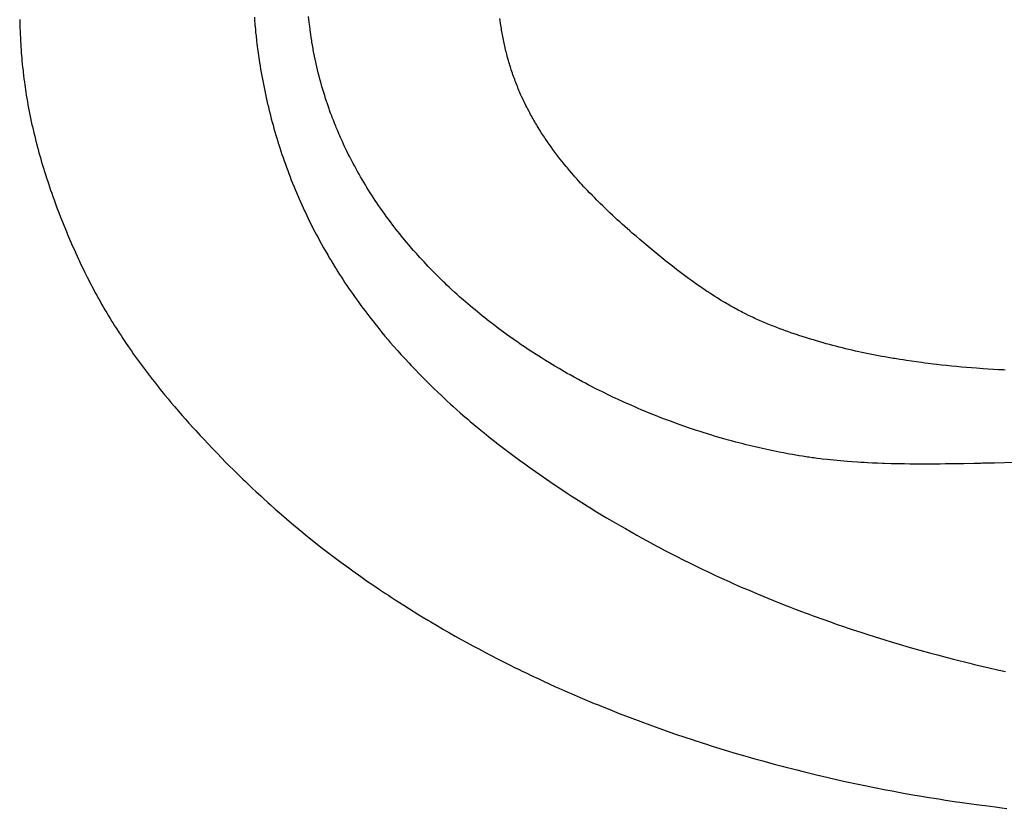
# Model space of a CAD drawing. Header units: inches. Extents: x 0 to 16, y 0 to 10.
# Tile 9 of 24: x 13.456 to 13.707, y 1.403 to 1.604. Entities that reach past the tile are written whole.
import ezdxf

# ---------------------------------------------------------------- set-up
doc = ezdxf.new("R2010")
doc.units = ezdxf.units.IN
doc.header["$LTSCALE"] = 0.935
doc.header["$MEASUREMENT"] = 0
doc.layers.get('0').update_dxf_attribs({"linetype": 'CONTINUOUS'})

msp = doc.modelspace()

# ---------------------------------------------------------------- linework, layer by layer
at = {"color": 2, "linetype": 'CONTINUOUS'}
for p, q in [((13.45642, 1.6044), (13.45643, 1.60398)), ((13.45643, 1.60398), (13.45645, 1.60313)), ((13.51622, 1.60496), (13.51628, 1.60411)), ((13.51628, 1.60411), (13.51635, 1.60325)), ((13.51635, 1.60325), (13.51643, 1.60239)), ((13.53013, 1.6043), (13.53005, 1.60512)), ((13.53018, 1.60389), (13.53013, 1.6043)), ((13.53027, 1.60307), (13.53018, 1.60389)), ((13.57884, 1.60421), (13.57879, 1.60463)), ((13.57896, 1.60337), (13.57884, 1.60421)), ((13.57902, 1.60295), (13.57896, 1.60337)), ((13.45645, 1.60313), (13.45648, 1.60229)), ((13.45648, 1.60229), (13.45651, 1.60144)), ((13.45651, 1.60144), (13.45655, 1.6006)), ((13.51643, 1.60239), (13.51647, 1.60197)), ((13.51647, 1.60197), (13.51655, 1.60111)), ((13.51655, 1.60111), (13.51664, 1.60025)), ((13.53032, 1.60267), (13.53027, 1.60307)), ((13.53042, 1.60185), (13.53032, 1.60267)), ((13.53053, 1.60105), (13.53042, 1.60185)), ((13.53059, 1.60064), (13.53053, 1.60105)), ((13.57909, 1.60254), (13.57902, 1.60295)), ((13.57916, 1.60212), (13.57909, 1.60254)), ((13.57923, 1.6017), (13.57916, 1.60212)), ((13.57937, 1.60087), (13.57923, 1.6017)), ((13.57945, 1.60046), (13.57937, 1.60087)), ((13.45655, 1.6006), (13.45659, 1.59975)), ((13.45659, 1.59975), (13.45663, 1.59891)), ((13.45663, 1.59891), (13.45668, 1.59807)), ((13.51664, 1.60025), (13.51669, 1.59983)), ((13.51669, 1.59983), (13.51673, 1.5994)), ((13.51673, 1.5994), (13.51678, 1.59897)), ((13.51678, 1.59897), (13.51689, 1.59811)), ((13.53071, 1.59984), (13.53059, 1.60064)), ((13.53083, 1.59903), (13.53071, 1.59984)), ((13.5309, 1.59863), (13.53083, 1.59903)), ((13.53103, 1.59783), (13.5309, 1.59863)), ((13.57952, 1.60005), (13.57945, 1.60046)), ((13.57961, 1.59963), (13.57952, 1.60005)), ((13.57969, 1.59922), (13.57961, 1.59963)), ((13.57977, 1.59881), (13.57969, 1.59922)), ((13.57986, 1.5984), (13.57977, 1.59881)), ((13.58004, 1.59758), (13.57986, 1.5984)), ((13.45668, 1.59807), (13.45674, 1.59723)), ((13.45674, 1.59723), (13.45677, 1.59681)), ((13.45677, 1.59681), (13.45683, 1.59597)), ((13.45683, 1.59597), (13.4569, 1.59513)), ((13.51689, 1.59811), (13.51694, 1.59769)), ((13.51694, 1.59769), (13.51705, 1.59683)), ((13.51705, 1.59683), (13.51716, 1.59598)), ((13.51716, 1.59598), (13.51728, 1.59512)), ((13.53117, 1.59704), (13.53103, 1.59783)), ((13.53124, 1.59664), (13.53117, 1.59704)), ((13.53132, 1.59624), (13.53124, 1.59664)), ((13.53147, 1.59545), (13.53132, 1.59624)), ((13.58023, 1.59676), (13.58004, 1.59758)), ((13.58033, 1.59636), (13.58023, 1.59676)), ((13.58043, 1.59595), (13.58033, 1.59636)), ((13.58054, 1.59554), (13.58043, 1.59595)), ((13.4569, 1.59513), (13.45694, 1.59471)), ((13.45694, 1.59471), (13.45701, 1.59387)), ((13.45701, 1.59387), (13.45709, 1.59304)), ((13.51728, 1.59512), (13.51735, 1.5947)), ((13.51735, 1.5947), (13.51754, 1.59342)), ((13.51754, 1.59342), (13.51768, 1.59257)), ((13.53155, 1.59506), (13.53147, 1.59545)), ((13.53171, 1.59427), (13.53155, 1.59506)), ((13.53188, 1.59349), (13.53171, 1.59427)), ((13.53197, 1.59309), (13.53188, 1.59349)), ((13.58064, 1.59514), (13.58054, 1.59554)), ((13.58075, 1.59474), (13.58064, 1.59514)), ((13.58097, 1.59393), (13.58075, 1.59474)), ((13.58109, 1.59353), (13.58097, 1.59393)), ((13.58121, 1.59313), (13.58109, 1.59353)), ((13.45709, 1.59304), (13.45718, 1.5922)), ((13.45718, 1.5922), (13.45727, 1.59137)), ((13.45727, 1.59137), (13.45731, 1.59095)), ((13.45731, 1.59095), (13.45741, 1.59012)), ((13.51768, 1.59257), (13.51782, 1.59172)), ((13.51782, 1.59172), (13.51796, 1.59087)), ((13.51796, 1.59087), (13.51804, 1.59044)), ((13.53215, 1.59231), (13.53197, 1.59309)), ((13.53233, 1.59153), (13.53215, 1.59231)), ((13.53252, 1.59076), (13.53233, 1.59153)), ((13.53272, 1.58998), (13.53252, 1.59076)), ((13.58133, 1.59273), (13.58121, 1.59313)), ((13.58145, 1.59233), (13.58133, 1.59273)), ((13.58157, 1.59193), (13.58145, 1.59233)), ((13.5817, 1.59154), (13.58157, 1.59193)), ((13.58183, 1.59113), (13.5817, 1.59154)), ((13.58197, 1.59072), (13.58183, 1.59113)), ((13.58211, 1.59031), (13.58197, 1.59072)), ((13.45741, 1.59012), (13.45751, 1.58929)), ((13.45751, 1.58929), (13.45762, 1.58846)), ((13.45762, 1.58846), (13.45773, 1.58764)), ((13.51804, 1.59044), (13.51819, 1.5896)), ((13.51819, 1.5896), (13.51827, 1.58917)), ((13.51827, 1.58917), (13.51843, 1.58832)), ((13.51843, 1.58832), (13.51851, 1.5879)), ((13.53292, 1.58921), (13.53272, 1.58998)), ((13.53313, 1.58845), (13.53292, 1.58921)), ((13.53334, 1.58768), (13.53313, 1.58845)), ((13.58225, 1.5899), (13.58211, 1.59031)), ((13.5824, 1.5895), (13.58225, 1.5899)), ((13.58255, 1.5891), (13.5824, 1.5895)), ((13.5827, 1.58869), (13.58255, 1.5891)), ((13.58285, 1.58829), (13.5827, 1.58869)), ((13.583, 1.58789), (13.58285, 1.58829)), ((13.45773, 1.58764), (13.45779, 1.58723)), ((13.45779, 1.58723), (13.45791, 1.58639)), ((13.45791, 1.58639), (13.45797, 1.58597)), ((13.45797, 1.58597), (13.45811, 1.58513)), ((13.51851, 1.5879), (13.51868, 1.58706)), ((13.51868, 1.58706), (13.51886, 1.58621)), ((13.51886, 1.58621), (13.51904, 1.58537)), ((13.53345, 1.5873), (13.53334, 1.58768)), ((13.53367, 1.58654), (13.53345, 1.5873)), ((13.5339, 1.58578), (13.53367, 1.58654)), ((13.53414, 1.58502), (13.5339, 1.58578)), ((13.58316, 1.5875), (13.583, 1.58789)), ((13.58332, 1.5871), (13.58316, 1.5875)), ((13.58348, 1.5867), (13.58332, 1.5871)), ((13.58365, 1.58631), (13.58348, 1.5867)), ((13.58382, 1.58592), (13.58365, 1.58631)), ((13.58399, 1.58553), (13.58382, 1.58592)), ((13.45811, 1.58513), (13.45824, 1.58429)), ((13.45824, 1.58429), (13.45831, 1.58387)), ((13.45831, 1.58387), (13.45839, 1.58345)), ((13.45839, 1.58345), (13.45854, 1.58261)), ((13.51904, 1.58537), (13.51922, 1.58453)), ((13.51922, 1.58453), (13.51941, 1.58368)), ((13.51941, 1.58368), (13.5196, 1.58285)), ((13.53437, 1.58427), (13.53414, 1.58502)), ((13.53462, 1.58352), (13.53437, 1.58427)), ((13.53475, 1.58314), (13.53462, 1.58352)), ((13.535, 1.58239), (13.53475, 1.58314)), ((13.58416, 1.58514), (13.58399, 1.58553)), ((13.58433, 1.58475), (13.58416, 1.58514)), ((13.58469, 1.58398), (13.58433, 1.58475)), ((13.58487, 1.58359), (13.58469, 1.58398)), ((13.58506, 1.58321), (13.58487, 1.58359)), ((13.58543, 1.58245), (13.58506, 1.58321)), ((13.45854, 1.58261), (13.45861, 1.58219)), ((13.45861, 1.58219), (13.45869, 1.58177)), ((13.45869, 1.58177), (13.45885, 1.58093)), ((13.45885, 1.58093), (13.45902, 1.58009)), ((13.5196, 1.58285), (13.5197, 1.58243)), ((13.5197, 1.58243), (13.51991, 1.58159)), ((13.51991, 1.58159), (13.52001, 1.58117)), ((13.52001, 1.58117), (13.52022, 1.58033)), ((13.53526, 1.58165), (13.535, 1.58239)), ((13.53539, 1.58128), (13.53526, 1.58165)), ((13.53566, 1.58054), (13.53539, 1.58128)), ((13.58562, 1.58207), (13.58543, 1.58245)), ((13.58582, 1.58169), (13.58562, 1.58207)), ((13.58621, 1.58094), (13.58582, 1.58169)), ((13.58641, 1.58056), (13.58621, 1.58094)), ((13.45902, 1.58009), (13.45911, 1.57967)), ((13.45911, 1.57967), (13.45928, 1.57883)), ((13.45928, 1.57883), (13.45937, 1.57841)), ((13.45937, 1.57841), (13.45955, 1.57757)), ((13.52022, 1.58033), (13.52032, 1.57992)), ((13.52032, 1.57992), (13.52054, 1.57908)), ((13.52054, 1.57908), (13.52076, 1.57825)), ((13.52076, 1.57825), (13.52099, 1.57742)), ((13.53593, 1.5798), (13.53566, 1.58054)), ((13.53607, 1.57943), (13.53593, 1.5798)), ((13.53636, 1.5787), (13.53607, 1.57943)), ((13.53664, 1.57797), (13.53636, 1.5787)), ((13.58661, 1.58019), (13.58641, 1.58056)), ((13.58681, 1.57982), (13.58661, 1.58019)), ((13.58702, 1.57945), (13.58681, 1.57982)), ((13.58723, 1.57908), (13.58702, 1.57945)), ((13.58744, 1.57871), (13.58723, 1.57908)), ((13.58765, 1.57834), (13.58744, 1.57871)), ((13.58787, 1.57798), (13.58765, 1.57834)), ((13.45955, 1.57757), (13.45965, 1.57715)), ((13.45965, 1.57715), (13.45984, 1.57631)), ((13.45984, 1.57631), (13.46004, 1.57547)), ((13.52099, 1.57742), (13.52122, 1.57659)), ((13.52122, 1.57659), (13.52146, 1.57577)), ((13.52146, 1.57577), (13.5217, 1.57494)), ((13.53694, 1.57724), (13.53664, 1.57797)), ((13.53708, 1.57688), (13.53694, 1.57724)), ((13.53739, 1.57615), (13.53708, 1.57688)), ((13.53754, 1.57579), (13.53739, 1.57615)), ((13.53785, 1.57507), (13.53754, 1.57579)), ((13.58808, 1.57761), (13.58787, 1.57798)), ((13.5883, 1.57725), (13.58808, 1.57761)), ((13.58852, 1.57689), (13.5883, 1.57725)), ((13.58897, 1.57617), (13.58852, 1.57689)), ((13.58942, 1.57545), (13.58897, 1.57617)), ((13.46004, 1.57547), (13.46024, 1.57463)), ((13.46024, 1.57463), (13.46056, 1.57337)), ((13.46056, 1.57337), (13.46077, 1.57253)), ((13.5217, 1.57494), (13.52195, 1.57412)), ((13.52195, 1.57412), (13.5222, 1.5733)), ((13.5222, 1.5733), (13.52232, 1.57289)), ((13.538, 1.57471), (13.53785, 1.57507)), ((13.53816, 1.57435), (13.538, 1.57471)), ((13.53848, 1.57364), (13.53816, 1.57435)), ((13.53864, 1.57328), (13.53848, 1.57364)), ((13.53897, 1.57257), (13.53864, 1.57328)), ((13.58965, 1.57509), (13.58942, 1.57545)), ((13.59012, 1.57439), (13.58965, 1.57509)), ((13.59036, 1.57403), (13.59012, 1.57439)), ((13.59059, 1.57368), (13.59036, 1.57403)), ((13.59107, 1.57298), (13.59059, 1.57368)), ((13.46077, 1.57253), (13.46088, 1.57211)), ((13.46088, 1.57211), (13.46111, 1.57128)), ((13.46111, 1.57128), (13.46133, 1.57044)), ((13.52232, 1.57289), (13.52245, 1.57248)), ((13.52245, 1.57248), (13.52271, 1.57166)), ((13.52271, 1.57166), (13.52298, 1.57085)), ((13.52298, 1.57085), (13.52326, 1.57001)), ((13.5393, 1.57186), (13.53897, 1.57257)), ((13.53964, 1.57115), (13.5393, 1.57186)), ((13.53981, 1.5708), (13.53964, 1.57115)), ((13.54016, 1.5701), (13.53981, 1.5708)), ((13.59156, 1.57229), (13.59107, 1.57298)), ((13.59181, 1.57194), (13.59156, 1.57229)), ((13.5923, 1.57125), (13.59181, 1.57194)), ((13.59256, 1.57091), (13.5923, 1.57125)), ((13.59306, 1.57023), (13.59256, 1.57091)), ((13.46133, 1.57044), (13.46157, 1.56961)), ((13.46157, 1.56961), (13.46169, 1.56919)), ((13.46169, 1.56919), (13.46193, 1.56836)), ((13.46193, 1.56836), (13.46217, 1.56752)), ((13.52326, 1.57001), (13.52354, 1.56918)), ((13.52354, 1.56918), (13.52382, 1.56836)), ((13.52382, 1.56836), (13.52412, 1.56753)), ((13.54051, 1.5694), (13.54016, 1.5701)), ((13.54087, 1.56871), (13.54051, 1.5694)), ((13.54123, 1.56801), (13.54087, 1.56871)), ((13.59332, 1.56989), (13.59306, 1.57023)), ((13.59384, 1.56922), (13.59332, 1.56989)), ((13.5941, 1.56888), (13.59384, 1.56922)), ((13.59463, 1.56821), (13.5941, 1.56888)), ((13.59516, 1.56755), (13.59463, 1.56821)), ((13.46217, 1.56752), (13.46255, 1.56627)), ((13.46255, 1.56627), (13.46268, 1.56586)), ((13.46268, 1.56586), (13.46307, 1.56461)), ((13.52412, 1.56753), (13.52441, 1.56671)), ((13.52441, 1.56671), (13.52471, 1.5659)), ((13.52471, 1.5659), (13.52502, 1.56509)), ((13.54141, 1.56767), (13.54123, 1.56801)), ((13.54178, 1.56698), (13.54141, 1.56767)), ((13.54215, 1.56629), (13.54178, 1.56698)), ((13.54253, 1.56561), (13.54215, 1.56629)), ((13.54291, 1.56493), (13.54253, 1.56561)), ((13.5957, 1.56689), (13.59516, 1.56755)), ((13.59597, 1.56656), (13.5957, 1.56689)), ((13.59651, 1.56591), (13.59597, 1.56656)), ((13.59707, 1.56526), (13.59651, 1.56591)), ((13.46307, 1.56461), (13.4632, 1.5642)), ((13.4632, 1.5642), (13.46347, 1.56337)), ((13.46347, 1.56337), (13.46374, 1.56255)), ((13.52502, 1.56509), (13.52533, 1.56428)), ((13.52533, 1.56428), (13.52564, 1.56347)), ((13.52564, 1.56347), (13.52596, 1.56267)), ((13.5433, 1.56425), (13.54291, 1.56493)), ((13.5437, 1.56357), (13.5433, 1.56425)), ((13.54409, 1.5629), (13.5437, 1.56357)), ((13.59762, 1.56461), (13.59707, 1.56526)), ((13.59791, 1.56429), (13.59762, 1.56461)), ((13.59847, 1.56365), (13.59791, 1.56429)), ((13.59876, 1.56333), (13.59847, 1.56365)), ((13.59933, 1.5627), (13.59876, 1.56333)), ((13.46374, 1.56255), (13.46402, 1.56172)), ((13.46402, 1.56172), (13.4643, 1.5609)), ((13.4643, 1.5609), (13.46459, 1.56008)), ((13.52596, 1.56267), (13.52628, 1.56187)), ((13.52628, 1.56187), (13.52661, 1.56107)), ((13.52661, 1.56107), (13.52694, 1.56028)), ((13.5445, 1.56223), (13.54409, 1.5629)), ((13.5449, 1.56156), (13.5445, 1.56223)), ((13.54532, 1.5609), (13.5449, 1.56156)), ((13.54573, 1.56024), (13.54532, 1.5609)), ((13.59962, 1.56239), (13.59933, 1.5627)), ((13.6002, 1.56176), (13.59962, 1.56239)), ((13.60107, 1.56082), (13.6002, 1.56176)), ((13.60166, 1.56021), (13.60107, 1.56082)), ((13.46459, 1.56008), (13.46488, 1.55926)), ((13.46488, 1.55926), (13.46517, 1.55844)), ((13.46517, 1.55844), (13.46547, 1.55762)), ((13.52694, 1.56028), (13.52711, 1.55989)), ((13.52711, 1.55989), (13.52745, 1.5591)), ((13.52745, 1.5591), (13.52762, 1.55871)), ((13.52762, 1.55871), (13.52796, 1.55792)), ((13.54615, 1.55958), (13.54573, 1.56024)), ((13.54658, 1.55892), (13.54615, 1.55958)), ((13.54701, 1.55827), (13.54658, 1.55892)), ((13.54745, 1.55762), (13.54701, 1.55827)), ((13.60226, 1.55959), (13.60166, 1.56021)), ((13.60286, 1.55898), (13.60226, 1.55959)), ((13.60346, 1.55837), (13.60286, 1.55898)), ((13.60376, 1.55807), (13.60346, 1.55837)), ((13.60437, 1.55747), (13.60376, 1.55807)), ((13.46547, 1.55762), (13.46592, 1.5564)), ((13.46592, 1.5564), (13.46638, 1.55519)), ((13.52796, 1.55792), (13.52831, 1.55714)), ((13.52831, 1.55714), (13.52867, 1.55637)), ((13.52867, 1.55637), (13.52902, 1.55559)), ((13.52902, 1.55559), (13.52921, 1.55521)), ((13.54789, 1.55697), (13.54745, 1.55762)), ((13.54833, 1.55633), (13.54789, 1.55697)), ((13.54878, 1.55569), (13.54833, 1.55633)), ((13.54901, 1.55537), (13.54878, 1.55569)), ((13.60498, 1.55687), (13.60437, 1.55747)), ((13.6056, 1.55628), (13.60498, 1.55687)), ((13.60621, 1.55568), (13.6056, 1.55628)), ((13.60652, 1.55539), (13.60621, 1.55568)), ((13.46638, 1.55519), (13.46685, 1.55397)), ((13.46685, 1.55397), (13.46733, 1.55277)), ((13.52921, 1.55521), (13.52957, 1.55444)), ((13.52957, 1.55444), (13.52994, 1.55367)), ((13.52994, 1.55367), (13.53031, 1.55291)), ((13.54946, 1.55473), (13.54901, 1.55537)), ((13.54992, 1.55409), (13.54946, 1.55473)), ((13.55038, 1.55346), (13.54992, 1.55409)), ((13.55109, 1.55252), (13.55038, 1.55346)), ((13.60684, 1.5551), (13.60652, 1.55539)), ((13.60746, 1.55451), (13.60684, 1.5551)), ((13.60809, 1.55393), (13.60746, 1.55451)), ((13.60871, 1.55335), (13.60809, 1.55393)), ((13.60935, 1.55278), (13.60871, 1.55335)), ((13.46733, 1.55277), (13.46765, 1.55196)), ((13.46765, 1.55196), (13.46831, 1.55037)), ((13.53031, 1.55291), (13.53069, 1.55215)), ((13.53069, 1.55215), (13.53107, 1.5514)), ((13.53107, 1.5514), (13.53165, 1.55027)), ((13.55133, 1.55221), (13.55109, 1.55252)), ((13.5518, 1.55158), (13.55133, 1.55221)), ((13.55228, 1.55096), (13.5518, 1.55158)), ((13.55277, 1.55035), (13.55228, 1.55096)), ((13.60998, 1.55221), (13.60935, 1.55278)), ((13.61061, 1.55164), (13.60998, 1.55221)), ((13.61125, 1.55107), (13.61061, 1.55164)), ((13.61189, 1.55051), (13.61125, 1.55107)), ((13.46831, 1.55037), (13.46864, 1.54957)), ((13.46864, 1.54957), (13.46915, 1.54838)), ((13.46915, 1.54838), (13.46949, 1.54759)), ((13.53165, 1.55027), (13.53204, 1.54952)), ((13.53204, 1.54952), (13.53244, 1.54878)), ((13.53244, 1.54878), (13.53284, 1.54804)), ((13.53284, 1.54804), (13.53324, 1.5473)), ((13.55326, 1.54973), (13.55277, 1.55035)), ((13.55375, 1.54912), (13.55326, 1.54973)), ((13.5545, 1.54821), (13.55375, 1.54912)), ((13.555, 1.5476), (13.5545, 1.54821)), ((13.61253, 1.54995), (13.61189, 1.55051)), ((13.6135, 1.54911), (13.61253, 1.54995)), ((13.61446, 1.54829), (13.6135, 1.54911)), ((13.61543, 1.54747), (13.61446, 1.54829)), ((13.46949, 1.54759), (13.46983, 1.54681)), ((13.46983, 1.54681), (13.47035, 1.54563)), ((13.47035, 1.54563), (13.4707, 1.54485)), ((13.53324, 1.5473), (13.53386, 1.5462)), ((13.53386, 1.5462), (13.53427, 1.54547)), ((13.55551, 1.547), (13.555, 1.5476)), ((13.55602, 1.5464), (13.55551, 1.547)), ((13.55628, 1.54611), (13.55602, 1.5464)), ((13.5568, 1.54551), (13.55628, 1.54611)), ((13.55706, 1.54522), (13.5568, 1.54551)), ((13.61608, 1.54692), (13.61543, 1.54747)), ((13.61706, 1.5461), (13.61608, 1.54692)), ((13.61806, 1.54527), (13.61706, 1.5461)), ((13.4707, 1.54485), (13.47141, 1.5433)), ((13.47141, 1.5433), (13.47159, 1.54292)), ((13.53427, 1.54547), (13.5349, 1.54438)), ((13.5349, 1.54438), (13.53532, 1.54366)), ((13.53532, 1.54366), (13.53575, 1.54294)), ((13.55758, 1.54463), (13.55706, 1.54522)), ((13.55785, 1.54433), (13.55758, 1.54463)), ((13.55838, 1.54375), (13.55785, 1.54433)), ((13.55891, 1.54316), (13.55838, 1.54375)), ((13.55945, 1.54258), (13.55891, 1.54316)), ((13.61907, 1.54444), (13.61806, 1.54527)), ((13.62008, 1.54362), (13.61907, 1.54444)), ((13.62109, 1.54281), (13.62008, 1.54362)), ((13.47159, 1.54292), (13.47213, 1.54177)), ((13.47213, 1.54177), (13.4725, 1.541)), ((13.4725, 1.541), (13.47305, 1.53985)), ((13.53575, 1.54294), (13.53618, 1.54222)), ((13.53618, 1.54222), (13.53684, 1.54115)), ((13.53684, 1.54115), (13.53706, 1.5408)), ((13.53706, 1.5408), (13.5375, 1.54009)), ((13.55999, 1.54201), (13.55945, 1.54258)), ((13.56053, 1.54143), (13.55999, 1.54201)), ((13.56135, 1.54058), (13.56053, 1.54143)), ((13.56219, 1.53973), (13.56135, 1.54058)), ((13.6221, 1.542), (13.62109, 1.54281)), ((13.62278, 1.54147), (13.6221, 1.542)), ((13.6238, 1.54068), (13.62278, 1.54147)), ((13.62448, 1.54015), (13.6238, 1.54068)), ((13.47305, 1.53985), (13.47344, 1.53907)), ((13.47344, 1.53907), (13.47363, 1.53868)), ((13.47363, 1.53868), (13.47402, 1.53791)), ((13.5375, 1.54009), (13.53795, 1.53938)), ((13.53795, 1.53938), (13.5384, 1.53868)), ((13.5384, 1.53868), (13.53886, 1.53798)), ((13.53886, 1.53798), (13.53931, 1.53729)), ((13.56274, 1.53917), (13.56219, 1.53973)), ((13.56331, 1.53861), (13.56274, 1.53917)), ((13.56387, 1.53805), (13.56331, 1.53861)), ((13.56444, 1.5375), (13.56387, 1.53805)), ((13.62516, 1.53963), (13.62448, 1.54015)), ((13.62585, 1.53912), (13.62516, 1.53963)), ((13.62619, 1.53886), (13.62585, 1.53912)), ((13.62688, 1.53835), (13.62619, 1.53886)), ((13.62757, 1.53785), (13.62688, 1.53835)), ((13.47402, 1.53791), (13.47422, 1.53752)), ((13.47422, 1.53752), (13.47461, 1.53676)), ((13.47461, 1.53676), (13.47481, 1.53637)), ((13.47481, 1.53637), (13.47522, 1.53561)), ((13.47522, 1.53561), (13.47542, 1.53523)), ((13.53931, 1.53729), (13.53978, 1.5366)), ((13.53978, 1.5366), (13.54024, 1.53591)), ((13.54024, 1.53591), (13.54071, 1.53522)), ((13.56473, 1.53723), (13.56444, 1.5375)), ((13.5653, 1.53668), (13.56473, 1.53723)), ((13.56588, 1.53613), (13.5653, 1.53668)), ((13.56646, 1.53559), (13.56588, 1.53613)), ((13.56734, 1.53478), (13.56646, 1.53559)), ((13.62827, 1.53735), (13.62757, 1.53785)), ((13.62896, 1.53685), (13.62827, 1.53735)), ((13.62966, 1.53636), (13.62896, 1.53685)), ((13.63002, 1.53612), (13.62966, 1.53636)), ((13.63072, 1.53564), (13.63002, 1.53612)), ((13.63143, 1.53516), (13.63072, 1.53564)), ((13.47542, 1.53523), (13.47583, 1.53447)), ((13.47583, 1.53447), (13.47604, 1.53409)), ((13.47604, 1.53409), (13.47645, 1.53334)), ((13.47645, 1.53334), (13.47666, 1.53296)), ((13.47666, 1.53296), (13.47708, 1.53221)), ((13.54071, 1.53522), (13.54119, 1.53453)), ((13.54119, 1.53453), (13.5419, 1.53351)), ((13.5419, 1.53351), (13.54263, 1.5325)), ((13.56793, 1.53425), (13.56734, 1.53478)), ((13.56852, 1.53371), (13.56793, 1.53425)), ((13.56912, 1.53319), (13.56852, 1.53371)), ((13.56942, 1.53292), (13.56912, 1.53319)), ((13.63178, 1.53492), (13.63143, 1.53516)), ((13.6325, 1.53446), (13.63178, 1.53492)), ((13.63321, 1.53399), (13.6325, 1.53446)), ((13.63357, 1.53376), (13.63321, 1.53399)), ((13.6343, 1.53331), (13.63357, 1.53376)), ((13.63502, 1.53286), (13.6343, 1.53331)), ((13.47708, 1.53221), (13.4773, 1.53183)), ((13.4773, 1.53183), (13.47773, 1.53109)), ((13.47773, 1.53109), (13.47816, 1.53035)), ((13.54263, 1.5325), (13.54336, 1.53149)), ((13.54336, 1.53149), (13.54385, 1.53083)), ((13.54385, 1.53083), (13.54435, 1.53016)), ((13.57002, 1.5324), (13.56942, 1.53292)), ((13.57062, 1.53188), (13.57002, 1.5324)), ((13.57123, 1.53136), (13.57062, 1.53188)), ((13.57184, 1.53084), (13.57123, 1.53136)), ((13.57246, 1.53033), (13.57184, 1.53084)), ((13.63576, 1.53242), (13.63502, 1.53286)), ((13.63612, 1.5322), (13.63576, 1.53242)), ((13.63649, 1.53198), (13.63612, 1.5322)), ((13.63686, 1.53177), (13.63649, 1.53198)), ((13.63723, 1.53155), (13.63686, 1.53177)), ((13.6376, 1.53134), (13.63723, 1.53155)), ((13.63798, 1.53113), (13.6376, 1.53134)), ((13.63835, 1.53092), (13.63798, 1.53113)), ((13.63873, 1.53072), (13.63835, 1.53092)), ((13.6391, 1.53051), (13.63873, 1.53072)), ((13.63948, 1.53031), (13.6391, 1.53051)), ((13.47816, 1.53035), (13.4786, 1.52961)), ((13.4786, 1.52961), (13.47904, 1.52887)), ((13.47904, 1.52887), (13.47948, 1.52813)), ((13.47948, 1.52813), (13.47993, 1.5274)), ((13.54435, 1.53016), (13.54485, 1.5295)), ((13.54485, 1.5295), (13.54535, 1.52884)), ((13.54535, 1.52884), (13.54586, 1.52818)), ((13.54586, 1.52818), (13.54637, 1.52753)), ((13.57307, 1.52982), (13.57246, 1.53033)), ((13.57369, 1.52932), (13.57307, 1.52982)), ((13.57431, 1.52881), (13.57369, 1.52932)), ((13.57494, 1.52831), (13.57431, 1.52881)), ((13.57557, 1.52782), (13.57494, 1.52831)), ((13.63986, 1.53011), (13.63948, 1.53031)), ((13.64024, 1.52991), (13.63986, 1.53011)), ((13.64062, 1.52971), (13.64024, 1.52991)), ((13.641, 1.52951), (13.64062, 1.52971)), ((13.64139, 1.52932), (13.641, 1.52951)), ((13.64216, 1.52894), (13.64139, 1.52932)), ((13.64255, 1.52875), (13.64216, 1.52894)), ((13.64333, 1.52838), (13.64255, 1.52875)), ((13.64372, 1.52819), (13.64333, 1.52838)), ((13.64451, 1.52783), (13.64372, 1.52819)), ((13.47993, 1.5274), (13.48016, 1.52704)), ((13.48016, 1.52704), (13.48061, 1.52631)), ((13.48061, 1.52631), (13.48107, 1.52559)), ((13.48107, 1.52559), (13.48177, 1.52451)), ((13.54637, 1.52753), (13.54688, 1.52688)), ((13.54688, 1.52688), (13.54766, 1.52591)), ((13.54766, 1.52591), (13.54792, 1.52558)), ((13.54792, 1.52558), (13.54871, 1.52462)), ((13.5762, 1.52732), (13.57557, 1.52782)), ((13.57715, 1.52659), (13.5762, 1.52732)), ((13.57747, 1.52635), (13.57715, 1.52659)), ((13.57811, 1.52586), (13.57747, 1.52635)), ((13.57907, 1.52514), (13.57811, 1.52586)), ((13.64491, 1.52766), (13.64451, 1.52783)), ((13.64571, 1.52731), (13.64491, 1.52766)), ((13.64611, 1.52714), (13.64571, 1.52731)), ((13.64652, 1.52697), (13.64611, 1.52714)), ((13.64692, 1.5268), (13.64652, 1.52697)), ((13.64773, 1.52648), (13.64692, 1.5268)), ((13.64813, 1.52632), (13.64773, 1.52648)), ((13.64853, 1.52617), (13.64813, 1.52632)), ((13.64933, 1.52586), (13.64853, 1.52617)), ((13.65014, 1.52555), (13.64933, 1.52586)), ((13.65094, 1.52526), (13.65014, 1.52555)), ((13.48177, 1.52451), (13.48224, 1.52379)), ((13.48224, 1.52379), (13.48271, 1.52307)), ((13.48271, 1.52307), (13.48342, 1.52201)), ((13.54871, 1.52462), (13.5495, 1.52367)), ((13.5495, 1.52367), (13.55031, 1.52271)), ((13.57972, 1.52466), (13.57907, 1.52514)), ((13.5807, 1.52395), (13.57972, 1.52466)), ((13.58135, 1.52349), (13.5807, 1.52395)), ((13.582, 1.52302), (13.58135, 1.52349)), ((13.58266, 1.52256), (13.582, 1.52302)), ((13.65175, 1.52496), (13.65094, 1.52526)), ((13.65215, 1.52482), (13.65175, 1.52496)), ((13.65296, 1.52453), (13.65215, 1.52482)), ((13.65377, 1.52426), (13.65296, 1.52453)), ((13.65458, 1.52398), (13.65377, 1.52426)), ((13.65499, 1.52385), (13.65458, 1.52398)), ((13.6558, 1.52358), (13.65499, 1.52385)), ((13.65662, 1.52332), (13.6558, 1.52358)), ((13.65743, 1.52306), (13.65662, 1.52332)), ((13.65825, 1.52281), (13.65743, 1.52306)), ((13.48342, 1.52201), (13.48415, 1.52094)), ((13.48415, 1.52094), (13.48488, 1.51989)), ((13.55031, 1.52271), (13.55084, 1.52208)), ((13.55084, 1.52208), (13.55166, 1.52114)), ((13.55166, 1.52114), (13.55275, 1.5199)), ((13.58332, 1.5221), (13.58266, 1.52256)), ((13.58399, 1.52164), (13.58332, 1.5221)), ((13.58465, 1.52119), (13.58399, 1.52164)), ((13.58532, 1.52074), (13.58465, 1.52119)), ((13.58599, 1.52029), (13.58532, 1.52074)), ((13.65866, 1.52269), (13.65825, 1.52281)), ((13.65948, 1.52244), (13.65866, 1.52269)), ((13.66029, 1.5222), (13.65948, 1.52244)), ((13.66112, 1.52197), (13.66029, 1.5222)), ((13.66194, 1.52174), (13.66112, 1.52197)), ((13.66276, 1.52151), (13.66194, 1.52174)), ((13.66359, 1.52129), (13.66276, 1.52151)), ((13.66441, 1.52107), (13.66359, 1.52129)), ((13.66524, 1.52086), (13.66441, 1.52107)), ((13.66606, 1.52066), (13.66524, 1.52086)), ((13.66689, 1.52045), (13.66606, 1.52066)), ((13.66772, 1.52026), (13.66689, 1.52045)), ((13.48488, 1.51989), (13.48537, 1.51919)), ((13.48537, 1.51919), (13.48562, 1.51884)), ((13.48562, 1.51884), (13.48636, 1.5178)), ((13.55275, 1.5199), (13.55358, 1.51897)), ((13.55358, 1.51897), (13.5547, 1.51775)), ((13.58666, 1.51985), (13.58599, 1.52029)), ((13.58734, 1.51941), (13.58666, 1.51985)), ((13.58802, 1.51897), (13.58734, 1.51941)), ((13.5887, 1.51854), (13.58802, 1.51897)), ((13.58938, 1.51811), (13.5887, 1.51854)), ((13.59041, 1.51747), (13.58938, 1.51811)), ((13.66855, 1.52006), (13.66772, 1.52026)), ((13.66939, 1.51987), (13.66855, 1.52006)), ((13.67022, 1.51969), (13.66939, 1.51987)), ((13.67105, 1.51951), (13.67022, 1.51969)), ((13.67189, 1.51933), (13.67105, 1.51951)), ((13.67272, 1.51916), (13.67189, 1.51933)), ((13.67356, 1.51899), (13.67272, 1.51916)), ((13.67398, 1.5189), (13.67356, 1.51899)), ((13.67523, 1.51866), (13.67398, 1.5189)), ((13.67607, 1.51851), (13.67523, 1.51866)), ((13.67691, 1.51835), (13.67607, 1.51851)), ((13.67775, 1.5182), (13.67691, 1.51835)), ((13.67901, 1.51799), (13.67775, 1.5182)), ((13.67943, 1.51792), (13.67901, 1.51799)), ((13.6807, 1.51771), (13.67943, 1.51792)), ((13.48636, 1.5178), (13.48687, 1.5171)), ((13.48687, 1.5171), (13.48737, 1.51641)), ((13.48737, 1.51641), (13.48788, 1.51572)), ((13.48788, 1.51572), (13.48865, 1.5147)), ((13.5547, 1.51775), (13.55555, 1.51684)), ((13.55555, 1.51684), (13.55612, 1.51623)), ((13.55612, 1.51623), (13.55669, 1.51563)), ((13.55669, 1.51563), (13.55726, 1.51503)), ((13.59144, 1.51683), (13.59041, 1.51747)), ((13.59213, 1.51641), (13.59144, 1.51683)), ((13.59282, 1.516), (13.59213, 1.51641)), ((13.59386, 1.51538), (13.59282, 1.516)), ((13.68154, 1.51758), (13.6807, 1.51771)), ((13.68239, 1.51745), (13.68154, 1.51758)), ((13.68365, 1.51726), (13.68239, 1.51745)), ((13.68492, 1.51708), (13.68365, 1.51726)), ((13.68619, 1.51691), (13.68492, 1.51708)), ((13.68704, 1.5168), (13.68619, 1.51691)), ((13.68789, 1.51669), (13.68704, 1.5168)), ((13.68916, 1.51654), (13.68789, 1.51669)), ((13.69001, 1.51644), (13.68916, 1.51654)), ((13.69129, 1.5163), (13.69001, 1.51644)), ((13.69257, 1.51616), (13.69129, 1.5163)), ((13.69384, 1.51603), (13.69257, 1.51616)), ((13.69512, 1.51591), (13.69384, 1.51603)), ((13.6964, 1.51579), (13.69512, 1.51591)), ((13.69768, 1.51568), (13.6964, 1.51579)), ((13.69897, 1.51558), (13.69768, 1.51568)), ((13.70025, 1.51548), (13.69897, 1.51558)), ((13.7011, 1.51541), (13.70025, 1.51548)), ((13.70196, 1.51535), (13.7011, 1.51541)), ((13.48865, 1.5147), (13.48917, 1.51402)), ((13.48917, 1.51402), (13.49021, 1.51266)), ((13.55726, 1.51503), (13.55813, 1.51414)), ((13.55813, 1.51414), (13.559, 1.51325)), ((13.559, 1.51325), (13.55929, 1.51295)), ((13.55929, 1.51295), (13.56017, 1.51207)), ((13.59456, 1.51498), (13.59386, 1.51538)), ((13.59526, 1.51457), (13.59456, 1.51498)), ((13.59596, 1.51417), (13.59526, 1.51457)), ((13.59667, 1.51378), (13.59596, 1.51417)), ((13.59773, 1.51319), (13.59667, 1.51378)), ((13.59879, 1.5126), (13.59773, 1.51319)), ((13.70324, 1.51527), (13.70196, 1.51535)), ((13.70453, 1.51519), (13.70324, 1.51527)), ((13.70581, 1.51511), (13.70453, 1.51519)), ((13.7071, 1.51504), (13.70581, 1.51511)), ((13.70753, 1.51502), (13.7071, 1.51504)), ((13.49021, 1.51266), (13.49074, 1.51198)), ((13.49074, 1.51198), (13.4918, 1.51064)), ((13.4918, 1.51064), (13.49234, 1.50997)), ((13.56017, 1.51207), (13.56076, 1.51149)), ((13.56076, 1.51149), (13.56136, 1.51091)), ((13.56136, 1.51091), (13.56196, 1.51033)), ((13.59986, 1.51203), (13.59879, 1.5126)), ((13.60057, 1.51165), (13.59986, 1.51203)), ((13.60128, 1.51127), (13.60057, 1.51165)), ((13.602, 1.5109), (13.60128, 1.51127)), ((13.60308, 1.51035), (13.602, 1.5109)), ((13.49234, 1.50997), (13.49342, 1.50864)), ((13.49342, 1.50864), (13.49424, 1.50765)), ((13.56196, 1.51033), (13.56286, 1.50946)), ((13.56286, 1.50946), (13.56407, 1.50832)), ((13.56407, 1.50832), (13.56467, 1.50775)), ((13.60344, 1.51017), (13.60308, 1.51035)), ((13.60416, 1.5098), (13.60344, 1.51017)), ((13.60489, 1.50944), (13.60416, 1.5098)), ((13.60561, 1.50909), (13.60489, 1.50944)), ((13.60634, 1.50873), (13.60561, 1.50909)), ((13.60743, 1.50821), (13.60634, 1.50873)), ((13.60816, 1.50787), (13.60743, 1.50821)), ((13.60889, 1.50752), (13.60816, 1.50787)), ((13.49424, 1.50765), (13.49478, 1.507)), ((13.49478, 1.507), (13.49506, 1.50667)), ((13.49506, 1.50667), (13.49589, 1.50569)), ((13.49589, 1.50569), (13.49645, 1.50503)), ((13.56467, 1.50775), (13.56529, 1.50719)), ((13.56529, 1.50719), (13.56621, 1.50634)), ((13.56621, 1.50634), (13.56683, 1.50578)), ((13.56683, 1.50578), (13.56776, 1.50495)), ((13.60999, 1.50702), (13.60889, 1.50752)), ((13.61036, 1.50685), (13.60999, 1.50702)), ((13.61109, 1.50652), (13.61036, 1.50685)), ((13.6122, 1.50603), (13.61109, 1.50652)), ((13.6133, 1.50555), (13.6122, 1.50603)), ((13.61404, 1.50523), (13.6133, 1.50555)), ((13.49645, 1.50503), (13.49729, 1.50406)), ((13.49729, 1.50406), (13.49785, 1.50341)), ((13.49785, 1.50341), (13.4987, 1.50245)), ((13.56776, 1.50495), (13.5687, 1.50412)), ((13.5687, 1.50412), (13.56996, 1.50302)), ((13.56996, 1.50302), (13.57059, 1.50248)), ((13.61478, 1.50491), (13.61404, 1.50523)), ((13.6159, 1.50445), (13.61478, 1.50491)), ((13.61664, 1.50414), (13.6159, 1.50445)), ((13.61776, 1.50369), (13.61664, 1.50414)), ((13.61888, 1.50324), (13.61776, 1.50369)), ((13.61963, 1.50295), (13.61888, 1.50324)), ((13.62075, 1.50252), (13.61963, 1.50295)), ((13.4987, 1.50245), (13.49955, 1.50148)), ((13.49955, 1.50148), (13.5007, 1.50021)), ((13.57059, 1.50248), (13.57122, 1.50193)), ((13.57122, 1.50193), (13.57218, 1.50112)), ((13.57218, 1.50112), (13.57347, 1.50005)), ((13.6215, 1.50224), (13.62075, 1.50252)), ((13.62225, 1.50196), (13.6215, 1.50224)), ((13.62338, 1.50154), (13.62225, 1.50196)), ((13.6245, 1.50113), (13.62338, 1.50154)), ((13.62563, 1.50073), (13.6245, 1.50113)), ((13.62714, 1.50021), (13.62563, 1.50073)), ((13.5007, 1.50021), (13.50128, 1.49957)), ((13.50128, 1.49957), (13.50244, 1.49831)), ((13.50244, 1.49831), (13.50332, 1.49737)), ((13.57347, 1.50005), (13.57476, 1.49899)), ((13.57476, 1.49899), (13.57541, 1.49846)), ((13.57541, 1.49846), (13.5764, 1.49768)), ((13.6279, 1.49996), (13.62714, 1.50021)), ((13.62866, 1.49971), (13.6279, 1.49996)), ((13.62979, 1.49934), (13.62866, 1.49971)), ((13.63055, 1.4991), (13.62979, 1.49934)), ((13.63168, 1.49874), (13.63055, 1.4991)), ((13.63282, 1.49839), (13.63168, 1.49874)), ((13.6332, 1.49827), (13.63282, 1.49839)), ((13.63434, 1.49793), (13.6332, 1.49827)), ((13.63586, 1.49749), (13.63434, 1.49793)), ((13.50332, 1.49737), (13.5045, 1.49611)), ((13.5045, 1.49611), (13.50539, 1.49518)), ((13.5764, 1.49768), (13.57738, 1.4969)), ((13.57738, 1.4969), (13.57837, 1.49612)), ((13.57837, 1.49612), (13.57937, 1.49535)), ((13.57937, 1.49535), (13.5807, 1.49433)), ((13.637, 1.49717), (13.63586, 1.49749)), ((13.63776, 1.49696), (13.637, 1.49717)), ((13.6389, 1.49666), (13.63776, 1.49696)), ((13.63966, 1.49646), (13.6389, 1.49666)), ((13.6408, 1.49616), (13.63966, 1.49646)), ((13.64156, 1.49597), (13.6408, 1.49616)), ((13.64232, 1.49578), (13.64156, 1.49597)), ((13.64308, 1.4956), (13.64232, 1.49578)), ((13.64384, 1.49541), (13.64308, 1.4956)), ((13.64497, 1.49515), (13.64384, 1.49541)), ((13.50539, 1.49518), (13.50688, 1.49363)), ((13.50688, 1.49363), (13.50778, 1.4927)), ((13.5807, 1.49433), (13.58205, 1.49331)), ((13.58205, 1.49331), (13.58374, 1.49206)), ((13.64573, 1.49498), (13.64497, 1.49515)), ((13.64649, 1.49481), (13.64573, 1.49498)), ((13.64725, 1.49464), (13.64649, 1.49481)), ((13.64839, 1.4944), (13.64725, 1.49464)), ((13.64915, 1.49425), (13.64839, 1.4944)), ((13.64991, 1.49409), (13.64915, 1.49425)), ((13.65104, 1.49387), (13.64991, 1.49409)), ((13.65142, 1.4938), (13.65104, 1.49387)), ((13.65256, 1.49359), (13.65142, 1.4938)), ((13.65335, 1.49345), (13.65256, 1.49359)), ((13.65377, 1.49337), (13.65335, 1.49345)), ((13.65461, 1.49323), (13.65377, 1.49337)), ((13.65503, 1.49316), (13.65461, 1.49323)), ((13.65587, 1.49303), (13.65503, 1.49316)), ((13.65629, 1.49296), (13.65587, 1.49303)), ((13.65713, 1.49284), (13.65629, 1.49296)), ((13.65755, 1.49277), (13.65713, 1.49284)), ((13.50778, 1.4927), (13.50899, 1.49148)), ((13.50899, 1.49148), (13.51173, 1.48874)), ((13.58374, 1.49206), (13.5851, 1.49107)), ((13.5851, 1.49107), (13.58612, 1.49033)), ((13.58612, 1.49033), (13.59062, 1.48718)), ((13.65839, 1.49266), (13.65755, 1.49277)), ((13.65881, 1.4926), (13.65839, 1.49266)), ((13.65966, 1.49249), (13.65881, 1.4926)), ((13.6605, 1.49238), (13.65966, 1.49249)), ((13.66093, 1.49233), (13.6605, 1.49238)), ((13.6622, 1.49219), (13.66093, 1.49233)), ((13.66305, 1.49209), (13.6622, 1.49219)), ((13.6639, 1.49201), (13.66305, 1.49209)), ((13.66475, 1.49192), (13.6639, 1.49201)), ((13.6656, 1.49185), (13.66475, 1.49192)), ((13.66645, 1.49177), (13.6656, 1.49185)), ((13.66731, 1.4917), (13.66645, 1.49177)), ((13.66859, 1.49161), (13.66731, 1.4917)), ((13.66987, 1.49152), (13.66859, 1.49161)), ((13.67073, 1.49146), (13.66987, 1.49152)), ((13.67158, 1.49141), (13.67073, 1.49146)), ((13.67244, 1.49137), (13.67158, 1.49141)), ((13.67373, 1.4913), (13.67244, 1.49137)), ((13.67502, 1.49125), (13.67373, 1.4913)), ((13.67631, 1.4912), (13.67502, 1.49125)), ((13.67674, 1.49118), (13.67631, 1.4912)), ((13.67846, 1.49113), (13.67674, 1.49118)), ((13.67976, 1.4911), (13.67846, 1.49113)), ((13.68062, 1.49108), (13.67976, 1.4911)), ((13.68191, 1.49106), (13.68062, 1.49108)), ((13.68321, 1.49105), (13.68191, 1.49106)), ((13.68494, 1.49103), (13.68321, 1.49105)), ((13.6858, 1.49103), (13.68494, 1.49103)), ((13.68753, 1.49103), (13.6858, 1.49103)), ((13.68883, 1.49103), (13.68753, 1.49103)), ((13.69099, 1.49105), (13.68883, 1.49103)), ((13.69229, 1.49106), (13.69099, 1.49105)), ((13.69272, 1.49107), (13.69229, 1.49106)), ((13.69315, 1.49107), (13.69272, 1.49107)), ((13.69358, 1.49108), (13.69315, 1.49107)), ((13.69531, 1.4911), (13.69358, 1.49108)), ((13.69704, 1.49113), (13.69531, 1.4911)), ((13.69963, 1.49119), (13.69704, 1.49113)), ((13.70006, 1.49119), (13.69963, 1.49119)), ((13.70049, 1.4912), (13.70006, 1.49119)), ((13.70136, 1.49122), (13.70049, 1.4912)), ((13.70179, 1.49123), (13.70136, 1.49122)), ((13.70308, 1.49126), (13.70179, 1.49123)), ((13.7048, 1.4913), (13.70308, 1.49126)), ((13.70996, 1.49141), (13.7048, 1.4913)), ((13.51173, 1.48874), (13.51204, 1.48843)), ((13.51204, 1.48843), (13.51327, 1.48723)), ((13.51327, 1.48723), (13.51387, 1.48664)), ((13.51387, 1.48664), (13.51478, 1.48577)), ((13.51478, 1.48577), (13.51569, 1.48491)), ((13.59062, 1.48718), (13.59237, 1.48599)), ((13.59237, 1.48599), (13.59377, 1.48505)), ((13.51569, 1.48491), (13.5166, 1.48405)), ((13.5166, 1.48405), (13.51783, 1.4829)), ((13.51783, 1.4829), (13.51844, 1.48234)), ((13.59377, 1.48505), (13.5959, 1.48365)), ((13.5959, 1.48365), (13.59696, 1.48296)), ((13.59696, 1.48296), (13.59875, 1.48182)), ((13.51844, 1.48234), (13.51968, 1.48121)), ((13.51968, 1.48121), (13.5203, 1.48065)), ((13.5203, 1.48065), (13.52156, 1.47953)), ((13.59875, 1.48182), (13.60199, 1.47979)), ((13.52156, 1.47953), (13.5225, 1.4787)), ((13.5225, 1.4787), (13.52313, 1.47815)), ((13.52313, 1.47815), (13.5244, 1.47705)), ((13.60199, 1.47979), (13.60343, 1.4789)), ((13.60343, 1.4789), (13.60598, 1.47736)), ((13.5244, 1.47705), (13.52568, 1.47597)), ((13.52568, 1.47597), (13.52762, 1.47435)), ((13.60598, 1.47736), (13.60671, 1.47693)), ((13.60671, 1.47693), (13.60965, 1.4752)), ((13.52762, 1.47435), (13.52859, 1.47355)), ((13.52859, 1.47355), (13.52924, 1.47302)), ((13.52924, 1.47302), (13.53022, 1.47223)), ((13.60965, 1.4752), (13.61075, 1.47457)), ((13.61075, 1.47457), (13.61372, 1.47288)), ((13.61372, 1.47288), (13.61483, 1.47226)), ((13.53022, 1.47223), (13.53352, 1.46962)), ((13.61483, 1.47226), (13.61632, 1.47144)), ((13.61632, 1.47144), (13.61707, 1.47103)), ((13.61707, 1.47103), (13.61857, 1.47022)), ((13.53352, 1.46962), (13.53486, 1.46859)), ((13.53486, 1.46859), (13.5362, 1.46757)), ((13.61857, 1.47022), (13.61932, 1.46982)), ((13.61932, 1.46982), (13.62082, 1.46903)), ((13.62082, 1.46903), (13.62384, 1.46747)), ((13.5362, 1.46757), (13.53721, 1.46681)), ((13.53721, 1.46681), (13.53823, 1.46605)), ((13.53823, 1.46605), (13.54027, 1.46455)), ((13.62384, 1.46747), (13.62535, 1.4667)), ((13.62535, 1.4667), (13.62725, 1.46576)), ((13.62725, 1.46576), (13.6303, 1.46427)), ((13.54027, 1.46455), (13.54129, 1.46381)), ((13.54129, 1.46381), (13.54336, 1.46234)), ((13.6303, 1.46427), (13.63183, 1.46355)), ((13.63183, 1.46355), (13.63375, 1.46265)), ((13.54336, 1.46234), (13.54509, 1.46113)), ((13.54509, 1.46113), (13.54614, 1.46041)), ((13.54614, 1.46041), (13.54754, 1.45946)), ((13.63375, 1.46265), (13.63529, 1.46194)), ((13.63529, 1.46194), (13.63722, 1.46106)), ((13.63722, 1.46106), (13.63838, 1.46054)), ((13.63838, 1.46054), (13.63954, 1.46003)), ((13.54754, 1.45946), (13.54789, 1.45922)), ((13.54789, 1.45922), (13.54965, 1.45804)), ((13.54965, 1.45804), (13.55036, 1.45758)), ((13.63954, 1.46003), (13.64071, 1.45952)), ((13.64071, 1.45952), (13.64187, 1.45902)), ((13.64187, 1.45902), (13.64304, 1.45852)), ((13.64304, 1.45852), (13.6446, 1.45786)), ((13.6446, 1.45786), (13.64851, 1.45625)), ((13.55036, 1.45758), (13.55107, 1.45711)), ((13.55107, 1.45711), (13.55213, 1.45642)), ((13.55213, 1.45642), (13.55427, 1.45504)), ((13.64851, 1.45625), (13.65166, 1.455)), ((13.55427, 1.45504), (13.55571, 1.45414)), ((13.55571, 1.45414), (13.55788, 1.4528)), ((13.55788, 1.4528), (13.55897, 1.45213)), ((13.65166, 1.455), (13.65284, 1.45454)), ((13.65284, 1.45454), (13.65363, 1.45423)), ((13.65363, 1.45423), (13.6556, 1.45348)), ((13.6556, 1.45348), (13.65679, 1.45303)), ((13.65679, 1.45303), (13.65759, 1.45274)), ((13.65759, 1.45274), (13.65838, 1.45245)), ((13.55897, 1.45213), (13.56042, 1.45125)), ((13.56042, 1.45125), (13.56115, 1.45081)), ((13.56115, 1.45081), (13.56262, 1.44995)), ((13.65838, 1.45245), (13.66156, 1.45129)), ((13.66156, 1.45129), (13.66276, 1.45087)), ((13.66276, 1.45087), (13.66476, 1.45017)), ((13.66476, 1.45017), (13.66636, 1.44962)), ((13.56262, 1.44995), (13.56372, 1.4493)), ((13.56372, 1.4493), (13.56445, 1.44887)), ((13.56445, 1.44887), (13.56593, 1.44803)), ((13.56593, 1.44803), (13.56741, 1.44718)), ((13.66636, 1.44962), (13.66756, 1.44922)), ((13.66756, 1.44922), (13.66877, 1.44881)), ((13.66877, 1.44881), (13.67078, 1.44815)), ((13.67078, 1.44815), (13.67279, 1.4475)), ((13.56741, 1.44718), (13.5689, 1.44635)), ((13.5689, 1.44635), (13.5704, 1.44553)), ((13.5704, 1.44553), (13.5719, 1.44471)), ((13.67279, 1.4475), (13.67684, 1.44624)), ((13.67684, 1.44624), (13.67846, 1.44574)), ((13.67846, 1.44574), (13.68049, 1.44514)), ((13.5719, 1.44471), (13.5734, 1.4439)), ((13.5734, 1.4439), (13.57491, 1.4431)), ((13.57491, 1.4431), (13.57642, 1.44231)), ((13.68049, 1.44514), (13.68334, 1.44431)), ((13.68334, 1.44431), (13.68579, 1.44361)), ((13.68579, 1.44361), (13.68824, 1.44293)), ((13.68824, 1.44293), (13.69029, 1.44238)), ((13.57642, 1.44231), (13.5787, 1.44113)), ((13.5787, 1.44113), (13.58023, 1.44036)), ((13.58023, 1.44036), (13.58138, 1.43978)), ((13.69029, 1.44238), (13.69275, 1.44173)), ((13.69275, 1.44173), (13.6944, 1.4413)), ((13.6944, 1.4413), (13.69852, 1.44027)), ((13.69852, 1.44027), (13.69975, 1.43997)), ((13.58138, 1.43978), (13.58253, 1.43921)), ((13.58253, 1.43921), (13.58368, 1.43865)), ((13.58368, 1.43865), (13.58445, 1.43827)), ((13.58445, 1.43827), (13.58561, 1.43771)), ((13.58561, 1.43771), (13.58676, 1.43716)), ((13.69975, 1.43997), (13.70348, 1.43908)), ((13.70348, 1.43908), (13.70555, 1.43861)), ((13.70555, 1.43861), (13.70763, 1.43814)), ((13.58676, 1.43716), (13.5887, 1.43625)), ((13.5887, 1.43625), (13.58987, 1.43571)), ((13.58987, 1.43571), (13.59299, 1.43428)), ((13.59299, 1.43428), (13.59377, 1.43393)), ((13.59377, 1.43393), (13.59455, 1.43358)), ((13.59455, 1.43358), (13.59612, 1.43289)), ((13.59612, 1.43289), (13.59691, 1.43254)), ((13.59691, 1.43254), (13.59927, 1.43153)), ((13.59927, 1.43153), (13.60164, 1.43052)), ((13.60164, 1.43052), (13.60283, 1.43003)), ((13.60283, 1.43003), (13.60363, 1.4297)), ((13.60363, 1.4297), (13.60482, 1.42922)), ((13.60482, 1.42922), (13.60681, 1.42842)), ((13.60681, 1.42842), (13.60921, 1.42747)), ((13.60921, 1.42747), (13.61081, 1.42685)), ((13.61081, 1.42685), (13.61241, 1.42624)), ((13.61241, 1.42624), (13.61402, 1.42563)), ((13.61402, 1.42563), (13.61764, 1.42429)), ((13.61764, 1.42429), (13.61926, 1.42371)), ((13.61926, 1.42371), (13.6233, 1.42229)), ((13.6233, 1.42229), (13.62615, 1.42133)), ((13.62615, 1.42133), (13.62777, 1.42079)), ((13.62777, 1.42079), (13.62899, 1.42039)), ((13.62899, 1.42039), (13.6294, 1.42026)), ((13.6294, 1.42026), (13.62981, 1.42012)), ((13.62981, 1.42012), (13.63062, 1.41986)), ((13.63062, 1.41986), (13.63144, 1.4196)), ((13.63144, 1.4196), (13.63266, 1.41921)), ((13.63266, 1.41921), (13.63512, 1.41845)), ((13.63512, 1.41845), (13.63675, 1.41795)), ((13.63675, 1.41795), (13.63839, 1.41745)), ((13.63839, 1.41745), (13.64085, 1.41673)), ((13.64085, 1.41673), (13.64208, 1.41637)), ((13.64208, 1.41637), (13.64372, 1.41591)), ((13.64372, 1.41591), (13.64578, 1.41533)), ((13.64578, 1.41533), (13.64866, 1.41455)), ((13.64866, 1.41455), (13.65072, 1.414)), ((13.65072, 1.414), (13.65195, 1.41368)), ((13.65195, 1.41368), (13.65277, 1.41346)), ((13.65277, 1.41346), (13.65442, 1.41304)), ((13.65442, 1.41304), (13.65607, 1.41263)), ((13.65607, 1.41263), (13.65772, 1.41222)), ((13.65772, 1.41222), (13.65978, 1.41173)), ((13.65978, 1.41173), (13.66102, 1.41144)), ((13.66102, 1.41144), (13.66638, 1.41021)), ((13.66638, 1.41021), (13.66679, 1.41012)), ((13.66679, 1.41012), (13.66721, 1.41003)), ((13.66721, 1.41003), (13.66968, 1.4095)), ((13.66968, 1.4095), (13.67092, 1.40924)), ((13.67092, 1.40924), (13.67174, 1.40907)), ((13.67174, 1.40907), (13.6738, 1.40865)), ((13.6738, 1.40865), (13.6771, 1.408)), ((13.6771, 1.408), (13.67874, 1.40769)), ((13.67874, 1.40769), (13.6808, 1.40731)), ((13.6808, 1.40731), (13.68204, 1.40708)), ((13.68204, 1.40708), (13.6845, 1.40665)), ((13.6845, 1.40665), (13.68573, 1.40644)), ((13.68573, 1.40644), (13.6882, 1.40603)), ((13.6882, 1.40603), (13.68943, 1.40583)), ((13.68943, 1.40583), (13.69106, 1.40557)), ((13.69106, 1.40557), (13.69229, 1.40538)), ((13.69229, 1.40538), (13.69517, 1.40494)), ((13.69517, 1.40494), (13.69602, 1.40482)), ((13.69602, 1.40482), (13.69899, 1.4044)), ((13.69899, 1.4044), (13.70027, 1.40423)), ((13.70027, 1.40423), (13.70155, 1.40406)), ((13.70155, 1.40406), (13.7024, 1.40395)), ((13.7024, 1.40395), (13.70495, 1.40362)), ((13.70495, 1.40362), (13.70666, 1.40342)), ((13.70666, 1.40342), (13.70794, 1.40326))]:
    msp.add_line(p, q, dxfattribs=at)

doc.saveas('drawing.dxf')
